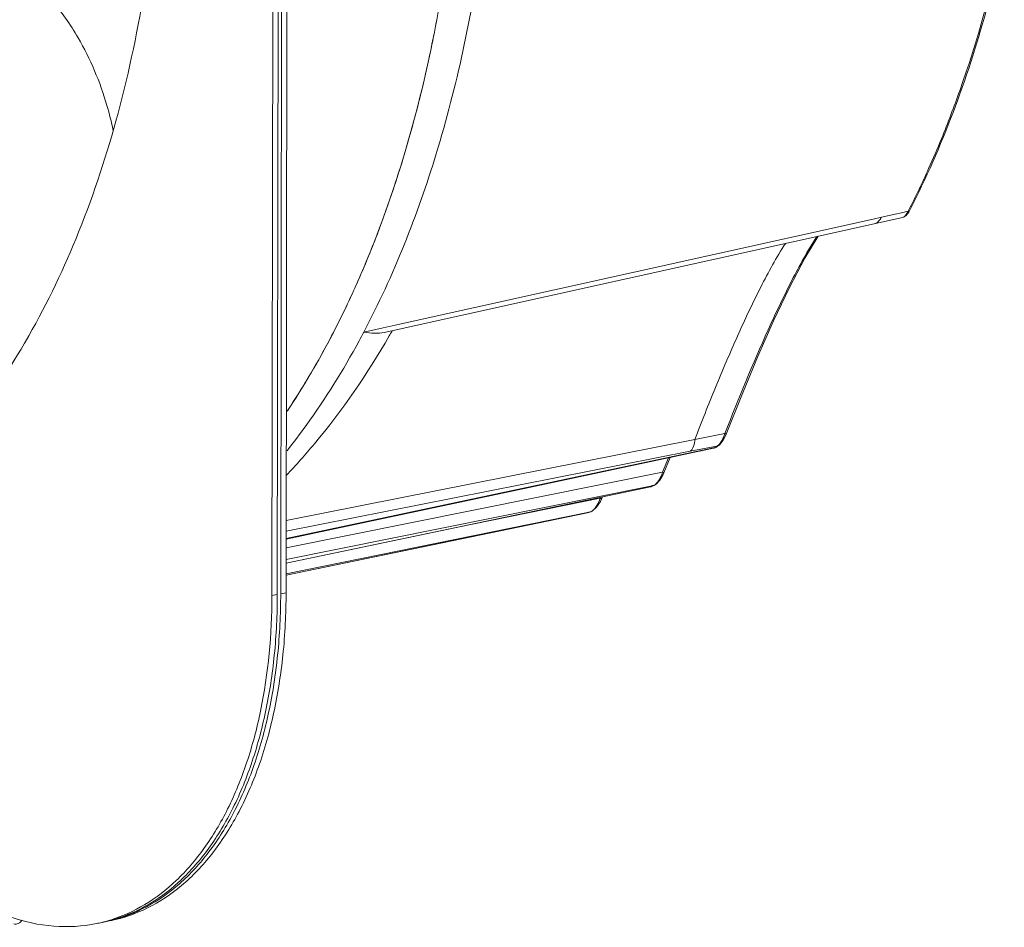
# Model space of a CAD drawing. Header units: millimetres. Extents: x 29170 to 33192, y 579 to 3108.
# Tile 251 of 256: x 32172 to 32287, y 2294 to 2400. Entities that reach past the tile are written whole.
import ezdxf

# ---------------------------------------------------------------- set-up
doc = ezdxf.new("R2010")
doc.units = ezdxf.units.MM
doc.layers.add('细实线', color=7, linetype='Continuous', lineweight=13)

msp = doc.modelspace()

# ---------------------------------------------------------------- linework, layer by layer
at = {"layer": '细实线'}
for p, q in [((32203.378, 2332.757), (32203.469, 2401.695)), ((32201.808, 2401.353), (32201.717, 2332.416)), ((32202.44, 2401.483), (32202.349, 2332.546)), ((32202.745, 2332.627), (32202.836, 2401.564)), ((32276.119, 2377.365), (32276.207, 2377.538)), ((32276.175, 2377.252), (32276.313, 2377.498)), ((32276.311, 2377.494), (32276.313, 2377.498)), ((32272.013, 2376.452), (32216.14, 2364.032)), ((32272.999, 2376.671), (32272.013, 2376.452)), ((32272.136, 2375.899), (32275.462, 2376.637)), ((32274.597, 2377.026), (32272.999, 2376.671)), ((32275.344, 2377.192), (32274.597, 2377.026)), ((32276.119, 2377.365), (32275.344, 2377.192)), ((32275.462, 2376.637), (32275.467, 2376.638)), ((32214.848, 2363.185), (32272.136, 2375.899)), ((32214.729, 2363.718), (32212.447, 2363.211)), ((32216.14, 2364.032), (32214.729, 2363.718)), ((32172.862, 2362.051), (32172.786, 2361.921)), ((32251.166, 2350.679), (32254.685, 2351.378)), ((32203.389, 2341.193), (32251.166, 2350.679)), ((32253.324, 2349.833), (32253.716, 2349.911)), ((32253.716, 2349.911), (32253.838, 2349.935)), ((32253.809, 2349.878), (32253.733, 2349.822)), ((32253.762, 2349.88), (32253.838, 2349.935)), ((32253.838, 2349.935), (32253.959, 2349.988)), ((32253.959, 2349.988), (32253.961, 2349.989)), ((32253.96, 2349.988), (32254.115, 2350.12)), ((32254.115, 2350.12), (32254.476, 2350.577)), ((32253.347, 2349.713), (32203.386, 2339.089)), ((32203.387, 2339.939), (32250.607, 2349.294)), ((32233.089, 2345.338), (32253.36, 2349.648)), ((32250.607, 2349.294), (32253.324, 2349.833)), ((32253.611, 2349.769), (32253.347, 2349.713)), ((32253.361, 2349.648), (32253.69, 2349.792)), ((32253.611, 2349.769), (32253.732, 2349.822)), ((32253.69, 2349.792), (32253.733, 2349.822)), ((32253.732, 2349.822), (32253.733, 2349.822)), ((32247.399, 2346.854), (32248.078, 2348.524)), ((32247.55, 2346.77), (32248.278, 2348.568)), ((32247.399, 2346.854), (32203.385, 2337.989)), ((32246.223, 2345.275), (32245.972, 2345.224)), ((32246.376, 2345.306), (32246.223, 2345.275)), ((32246.308, 2345.258), (32246.234, 2345.22)), ((32246.301, 2345.268), (32246.376, 2345.306)), ((32246.376, 2345.306), (32246.457, 2345.334)), ((32246.457, 2345.334), (32246.643, 2345.451)), ((32246.457, 2345.334), (32246.458, 2345.335)), ((32246.643, 2345.451), (32247.084, 2345.915)), ((32245.985, 2345.157), (32203.382, 2336.223)), ((32245.972, 2345.224), (32203.383, 2336.649)), ((32225.664, 2340.871), (32245.99, 2345.133)), ((32246.153, 2345.192), (32245.985, 2345.157)), ((32245.99, 2345.133), (32246.234, 2345.22)), ((32246.153, 2345.192), (32246.234, 2345.22)), ((32240.113, 2343.805), (32223.075, 2340.328)), ((32240.113, 2343.805), (32240.158, 2343.91)), ((32240.129, 2343.432), (32240.261, 2343.714)), ((32240.261, 2343.714), (32240.362, 2343.953)), ((32238.635, 2342.114), (32203.38, 2334.81)), ((32238.63, 2342.14), (32203.381, 2334.949)), ((32238.627, 2342.109), (32238.635, 2342.11)), ((32238.726, 2342.159), (32238.63, 2342.14)), ((32238.635, 2342.11), (32238.729, 2342.135)), ((32238.697, 2342.127), (32238.635, 2342.114)), ((32238.697, 2342.127), (32238.729, 2342.135)), ((32238.92, 2342.199), (32238.726, 2342.159)), ((32238.729, 2342.135), (32238.731, 2342.136)), ((32238.845, 2342.175), (32238.92, 2342.199)), ((32238.92, 2342.199), (32238.955, 2342.208)), ((32238.956, 2342.208), (32239.171, 2342.304)), ((32203.382, 2336.2), (32225.664, 2340.871)), ((32203.378, 2332.757), (32202.745, 2332.627)), ((32201.717, 2332.416), (32202.349, 2332.546)), ((32182.773, 2294.461), (32182.83, 2294.478))]:
    msp.add_line(p, q, dxfattribs=at)
for points in [[(32275.467, 2376.638), (32275.825, 2376.825), (32276.175, 2377.252)], [(32254.838, 2351.307), (32256.573, 2355.677), (32258.499, 2360.305), (32260.383, 2364.567), (32262.228, 2368.441), (32264.027, 2371.864), (32265.578, 2374.444)], [(32254.476, 2350.577), (32254.785, 2351.178), (32254.838, 2351.307)], [(32247.084, 2345.915), (32247.463, 2346.57), (32247.55, 2346.77)], [(32203.386, 2339.027), (32211.06, 2340.657), (32233.089, 2345.338)], [(32239.171, 2342.304), (32239.682, 2342.746), (32240.129, 2343.432)], [(32203.38, 2334.807), (32218.249, 2337.886), (32238.628, 2342.109)]]:
    msp.add_lwpolyline(points, dxfattribs=at)
for centre, radius, start, end in [((32048.334, 2431.963), 175.637, 349.42632, 354.39716), ((32044.676, 2432.483), 179.328, 349.48058, 354.33265), ((32173.131, 2429.605), 115.487, 335.84769, 337.73697), ((32180.054, 2426.451), 107.879, 333.03724, 335.87149), ((32108.182, 2414.922), 113.236, 334.36543, 337.09306), ((32109.573, 2414.294), 111.71, 334.35386, 337.08692), ((32123.075, 2410.368), 101.05, 331.52964, 332.18163), ((32129.315, 2412.413), 99.4, 330.04987, 330.42504), ((32219.375, 2396.846), 58.209, 306.02617, 306.21065), ((32219.279, 2397.198), 58.58, 306.11845, 306.30276), ((32222.532, 2391.788), 52.241, 296.882, 297.06464), ((32222.451, 2392.135), 52.598, 296.97334, 297.15589), ((32223.699, 2389.05), 49.262, 287.72539, 287.90665), ((32223.631, 2389.376), 49.594, 287.7254, 287.99727), ((32177.692, 2311.112), 17.409, 281.62539, 283.74827), ((32177.677, 2311.172), 17.471, 283.75008, 286.96048), ((32178.326, 2311.234), 17.401, 281.62509, 282.20948), ((32178.325, 2311.238), 17.405, 282.20951, 282.95206), ((32178.722, 2311.315), 17.4, 280.87971, 281.62507), ((32178.32, 2311.262), 17.43, 282.95259, 285.07441), ((32178.72, 2311.323), 17.409, 281.62539, 283.74827)]:
    msp.add_arc(centre, radius, start, end, dxfattribs=at)
for points, knots in [([(32188.588, 2419.118), (32188.23, 2413.72), (32187.059, 2403.215), (32183.828, 2388.143), (32179.22, 2374.38), (32175.132, 2365.943), (32172.862, 2362.051)], [0, 0, 0, 0, 0.2719722, 0.5304638, 0.7735008, 1, 1, 1, 1]), ([(32287.357, 2409.465), (32286.733, 2406.557), (32284.058, 2395.589), (32280.098, 2384.902), (32276.312, 2377.496)], [0, 0, 0, 0, 0.2633791, 1, 1, 1, 1]), ([(32280.009, 2385.852), (32280.764, 2387.695), (32283.706, 2395.426), (32285.906, 2403.432), (32287.213, 2409.573)], [0, 0, 0, 0, 0.2408328, 1, 1, 1, 1]), ([(32212.447, 2363.211), (32215.954, 2369.858), (32221.793, 2384.626), (32225.062, 2400.121), (32226.209, 2408.296)], [0, 0, 0, 0, 0.4765697, 1, 1, 1, 1]), ([(32179.053, 2397.661), (32178.141, 2399.224), (32176.164, 2402.031), (32172.569, 2405.27), (32168.671, 2407.097), (32165.947, 2407.183), (32164.729, 2406.932)], [0, 0, 0, 0, 0.3000724, 0.5645885, 0.7938595, 1, 1, 1, 1]), ([(32212.469, 2370.801), (32213.406, 2373.017), (32217.043, 2382.406), (32219.579, 2392.205), (32220.988, 2399.734)], [0, 0, 0, 0, 0.2390058, 1, 1, 1, 1]), ([(32220.99, 2399.743), (32220.508, 2397.164), (32218.426, 2387.332), (32215.38, 2377.688), (32212.488, 2370.847)], [0, 0, 0, 0, 0.2610166, 1, 1, 1, 1]), ([(32183.163, 2386.829), (32182.954, 2387.803), (32182.002, 2391.554), (32180.501, 2395.177), (32179.053, 2397.661)], [0, 0, 0, 0, 0.2573347, 1, 1, 1, 1]), ([(32276.119, 2377.365), (32276.14, 2377.369), (32276.216, 2377.39), (32276.284, 2377.444), (32276.311, 2377.494)], [0, 0, 0, 0, 0.2778869, 1, 1, 1, 1]), ([(32272.136, 2375.899), (32272.315, 2375.939), (32272.679, 2376.142), (32272.906, 2376.48), (32272.999, 2376.671)], [0, 0, 0, 0, 0.46296, 1, 1, 1, 1]), ([(32275.467, 2376.638), (32275.593, 2376.668), (32275.862, 2376.9), (32276.028, 2377.185), (32276.119, 2377.365)], [0, 0, 0, 0, 0.3909127, 1, 1, 1, 1]), ([(32254.685, 2351.378), (32256.279, 2355.454), (32258.749, 2361.486), (32262.383, 2369.153), (32264.367, 2372.761), (32265.442, 2374.414)], [0, 0, 0, 0, 0.5157985, 0.7676128, 1, 1, 1, 1]), ([(32261.767, 2373.613), (32260.706, 2371.969), (32258.746, 2368.38), (32256.095, 2362.719), (32253.56, 2356.759), (32251.954, 2352.713), (32251.166, 2350.679)], [0, 0, 0, 0, 0.2320885, 0.4838265, 0.7413091, 1, 1, 1, 1]), ([(32203.489, 2353.979), (32204.11, 2354.907), (32206.587, 2358.769), (32208.775, 2362.815), (32210.278, 2365.944)], [0, 0, 0, 0, 0.2433037, 1, 1, 1, 1]), ([(32210.272, 2365.933), (32209.765, 2364.878), (32207.725, 2360.802), (32205.413, 2356.861), (32203.533, 2354.044)], [0, 0, 0, 0, 0.2568436, 1, 1, 1, 1]), ([(32203.398, 2346.477), (32204.533, 2347.669), (32209.036, 2352.725), (32212.884, 2358.35), (32215.441, 2362.788)], [0, 0, 0, 0, 0.2432031, 1, 1, 1, 1]), ([(32214.848, 2363.185), (32214.486, 2363.104), (32213.674, 2363.069), (32212.875, 2363.153), (32212.446, 2363.211)], [0, 0, 0, 0, 0.461279, 1, 1, 1, 1]), ([(32172.786, 2361.921), (32170.654, 2358.281), (32166.024, 2351.543), (32157.691, 2343.084), (32149.831, 2337.834), (32143.222, 2334.907), (32139.831, 2333.857), (32138.123, 2333.437)], [0, 0, 0, 0, 0.2748494, 0.5298966, 0.7693582, 0.8853569, 1, 1, 1, 1]), ([(32203.487, 2349.359), (32204.258, 2350.331), (32207.347, 2354.417), (32210.055, 2358.786), (32211.904, 2362.197)], [0, 0, 0, 0, 0.2422796, 1, 1, 1, 1]), ([(32254.685, 2351.378), (32254.706, 2351.369), (32254.743, 2351.353), (32254.796, 2351.332), (32254.817, 2351.317), (32254.839, 2351.311), (32254.838, 2351.307)], [0, 0, 0, 0, 0.4200244, 0.7365305, 0.9320946, 1, 1, 1, 1]), ([(32251.166, 2350.679), (32251.163, 2350.531), (32251.118, 2350.033), (32250.897, 2349.503), (32250.607, 2349.294)], [0, 0, 0, 0, 0.2930043, 1, 1, 1, 1]), ([(32253.838, 2349.935), (32253.858, 2349.95), (32253.944, 2350.017), (32254.02, 2350.096), (32254.074, 2350.16)], [0, 0, 0, 0, 0.2310612, 1, 1, 1, 1]), ([(32254.074, 2350.16), (32254.094, 2350.184), (32254.177, 2350.287), (32254.25, 2350.397), (32254.302, 2350.484)], [0, 0, 0, 0, 0.2365275, 1, 1, 1, 1]), ([(32253.36, 2349.648), (32253.381, 2349.653), (32253.471, 2349.679), (32253.553, 2349.727), (32253.611, 2349.769)], [0, 0, 0, 0, 0.2281811, 1, 1, 1, 1]), ([(32247.399, 2346.854), (32247.438, 2346.836), (32247.492, 2346.812), (32247.532, 2346.785), (32247.551, 2346.774), (32247.55, 2346.77)], [0, 0, 0, 0, 0.7306859, 0.9265739, 1, 1, 1, 1]), ([(32246.376, 2345.306), (32246.4, 2345.318), (32246.502, 2345.377), (32246.593, 2345.453), (32246.658, 2345.516)], [0, 0, 0, 0, 0.229812, 1, 1, 1, 1]), ([(32246.658, 2345.516), (32246.683, 2345.54), (32246.784, 2345.645), (32246.873, 2345.762), (32246.935, 2345.854)], [0, 0, 0, 0, 0.2350936, 1, 1, 1, 1]), ([(32239.568, 2342.724), (32239.626, 2342.8), (32239.853, 2343.136), (32240.017, 2343.511), (32240.113, 2343.805)], [0, 0, 0, 0, 0.2360074, 1, 1, 1, 1]), ([(32240.113, 2343.805), (32240.151, 2343.786), (32240.182, 2343.759), (32240.267, 2343.728), (32240.261, 2343.714)], [0, 0, 0, 0, 0.7295823, 1, 1, 1, 1]), ([(32238.92, 2342.199), (32238.947, 2342.208), (32239.063, 2342.253), (32239.169, 2342.322), (32239.244, 2342.383)], [0, 0, 0, 0, 0.2298103, 1, 1, 1, 1]), ([(32239.244, 2342.383), (32239.273, 2342.406), (32239.391, 2342.509), (32239.495, 2342.628), (32239.568, 2342.724)], [0, 0, 0, 0, 0.2340945, 1, 1, 1, 1]), ([(32182.857, 2294.413), (32184.314, 2294.77), (32187.212, 2295.896), (32191.122, 2298.672), (32194.564, 2302.461), (32197.472, 2307.161), (32199.794, 2312.665), (32201.487, 2318.851), (32202.517, 2325.581), (32202.742, 2330.243), (32202.745, 2332.627)], [0, 0, 0, 0, 0.0976201, 0.199742, 0.3094217, 0.4285282, 0.5577675, 0.6968713, 0.844812, 1, 1, 1, 1]), ([(32182.861, 2294.402), (32184.352, 2294.708), (32187.326, 2295.746), (32191.36, 2298.448), (32194.915, 2302.21), (32197.921, 2306.926), (32200.324, 2312.482), (32202.076, 2318.751), (32203.142, 2325.589), (32203.375, 2330.331), (32203.378, 2332.757)], [0, 0, 0, 0, 0.0976937, 0.1995189, 0.3087854, 0.4275645, 0.5566835, 0.6959213, 0.8442403, 1, 1, 1, 1]), ([(32182.83, 2294.478), (32184.231, 2294.911), (32187.003, 2296.169), (32190.717, 2299.052), (32193.98, 2302.876), (32196.733, 2307.545), (32198.929, 2312.962), (32201.119, 2321.247), (32201.711, 2327.892), (32201.717, 2332.416)], [0, 0, 0, 0, 0.0976648, 0.2003575, 0.3107444, 0.430394, 0.5598364, 0.6987379, 1, 1, 1, 1]), ([(32182.853, 2294.432), (32184.288, 2294.819), (32187.137, 2295.998), (32190.97, 2298.817), (32194.342, 2302.621), (32197.19, 2307.31), (32199.463, 2312.781), (32201.119, 2318.913), (32202.126, 2325.576), (32202.346, 2330.188), (32202.349, 2332.546)], [0, 0, 0, 0, 0.0976048, 0.1999256, 0.3098639, 0.4291679, 0.5584726, 0.6974826, 0.8451777, 1, 1, 1, 1]), ([(32171.061, 2294.857), (32172.717, 2294.282), (32176.096, 2293.526), (32179.565, 2293.724), (32181.2, 2294.06)], [0, 0, 0, 0, 0.5122539, 1, 1, 1, 1]), ([(32171.547, 2294.036), (32171.627, 2294.008), (32171.804, 2293.987), (32172.169, 2294.087), (32172.392, 2294.301), (32172.501, 2294.468)], [0, 0, 0, 0, 0.2253799, 0.464762, 1, 1, 1, 1])]:
    msp.add_open_spline(points, degree=3, knots=knots, dxfattribs=at)
for points in [[(32254.509, 2350.895), (32254.577, 2351.052), (32254.635, 2351.214), (32254.685, 2351.378)], [(32254.302, 2350.484), (32254.38, 2350.616), (32254.449, 2350.754), (32254.509, 2350.895)], [(32247.189, 2346.309), (32247.272, 2346.485), (32247.341, 2346.668), (32247.399, 2346.854)], [(32246.935, 2345.854), (32247.032, 2345.998), (32247.116, 2346.152), (32247.189, 2346.309)], [(32245.99, 2345.133), (32246.047, 2345.145), (32246.102, 2345.166), (32246.153, 2345.192)]]:
    msp.add_open_spline(points, degree=3, dxfattribs=at)

doc.saveas('drawing.dxf')
